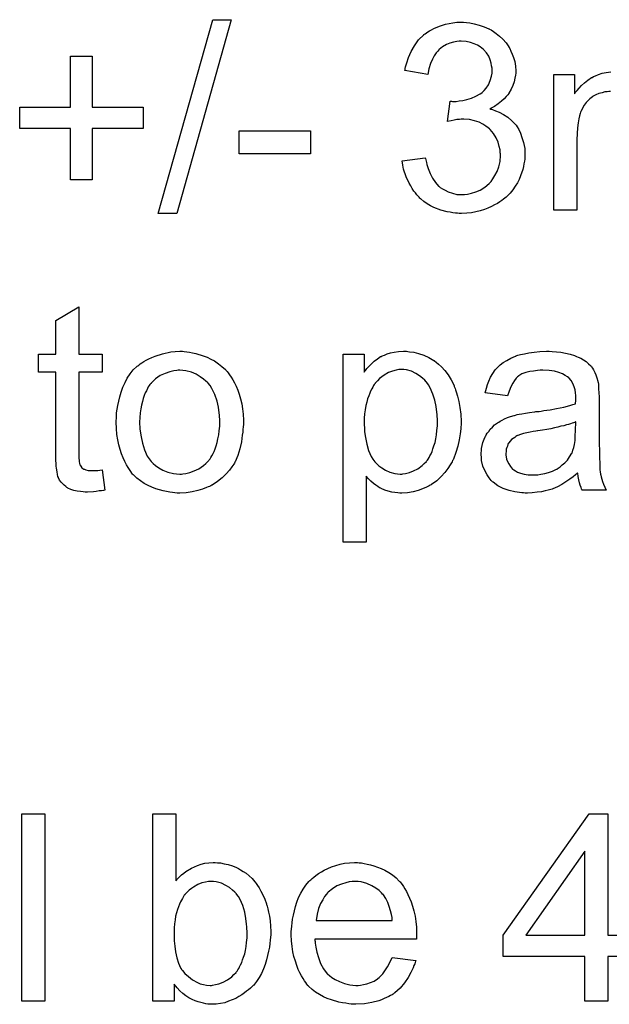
# Model space of a CAD drawing. Extents: x -2 to 8.5, y -2.9 to 5.2.
# Tile 117 of 207: x 5.42 to 5.672, y 0.632 to 1.052. Entities that reach past the tile are written whole.
import ezdxf

# ---------------------------------------------------------------- set-up
doc = ezdxf.new("R2010")
doc.units = 0
doc.layers.add('acc-ni-360-20-out-a_document', color=1, linetype='CONTINUOUS')

msp = doc.modelspace()

# ---------------------------------------------------------------- linework, layer by layer
at = {"layer": 'acc-ni-360-20-out-a_document', "color": 1}
for points in [[(5.487251, 0.969639), (5.479384, 0.969639), (5.50264, 1.05248), (5.510507, 1.05248), (5.487251, 0.969639)], [(5.61105, 1.051323), (5.612555, 1.051092), (5.614406, 1.050745), (5.616488, 1.050166), (5.618571, 1.049472), (5.620654, 1.048546), (5.620769, 1.048546), (5.620885, 1.048431), (5.621579, 1.048083), (5.62262, 1.047389), (5.623777, 1.046579), (5.625166, 1.045422), (5.626554, 1.04415), (5.627943, 1.042646), (5.6291, 1.04091), (5.629215, 1.040679), (5.629562, 1.0401), (5.630025, 1.039059), (5.630604, 1.037786), (5.631182, 1.036282), (5.631645, 1.034547), (5.631992, 1.03258), (5.632108, 1.030613), (5.632108, 1.030381), (5.632108, 1.029687), (5.631992, 1.028762), (5.631761, 1.027489), (5.631414, 1.025985), (5.630835, 1.024365), (5.630141, 1.022745), (5.629215, 1.021125), (5.6291, 1.020894), (5.628752, 1.020431), (5.628058, 1.019621), (5.627133, 1.018696), (5.625976, 1.017654), (5.624587, 1.016497), (5.622967, 1.015456), (5.621001, 1.014415), (5.621116, 1.014415), (5.621348, 1.014299), (5.621695, 1.014183), (5.622158, 1.014068), (5.62343, 1.013605), (5.62505, 1.012911), (5.626901, 1.011985), (5.628752, 1.010828), (5.630488, 1.009324), (5.632108, 1.007588), (5.632224, 1.007357), (5.632686, 1.006663), (5.633381, 1.005506), (5.634075, 1.004002), (5.634769, 1.002151), (5.635463, 0.999952), (5.635926, 0.997407), (5.636042, 0.99463), (5.636042, 0.994514), (5.636042, 0.994167), (5.636042, 0.993589), (5.635926, 0.992895), (5.63581, 0.991969), (5.635579, 0.990928), (5.635347, 0.989771), (5.635116, 0.988498), (5.63419, 0.985721), (5.633496, 0.984217), (5.632802, 0.982829), (5.631876, 0.981325), (5.630835, 0.979821), (5.629678, 0.978316), (5.62829, 0.976928), (5.628174, 0.976812), (5.627943, 0.976581), (5.62748, 0.976234), (5.626901, 0.975771), (5.626207, 0.975192), (5.625282, 0.974614), (5.62424, 0.97392), (5.622967, 0.973341), (5.621695, 0.972647), (5.620191, 0.971953), (5.618687, 0.971374), (5.616951, 0.970796), (5.6151, 0.970333), (5.613133, 0.969986), (5.611166, 0.969755), (5.608968, 0.969639), (5.607926, 0.969639), (5.607232, 0.969755), (5.606307, 0.96987), (5.605265, 0.969986), (5.604108, 0.970217), (5.602836, 0.970449), (5.600059, 0.971143), (5.597166, 0.9723), (5.595662, 0.972994), (5.594274, 0.973804), (5.592886, 0.974845), (5.591497, 0.975887), (5.591381, 0.976002), (5.59115, 0.976234), (5.590803, 0.976581), (5.590456, 0.977044), (5.589877, 0.977622), (5.589299, 0.978432), (5.588605, 0.979242), (5.58791, 0.980283), (5.587216, 0.98144), (5.586522, 0.982597), (5.585249, 0.985374), (5.584208, 0.988614), (5.583861, 0.990349), (5.58363, 0.9922), (5.593464, 0.993473), (5.593464, 0.993357), (5.59358, 0.993126), (5.593695, 0.992663), (5.593811, 0.992085), (5.593927, 0.99139), (5.594158, 0.990581), (5.594737, 0.988845), (5.595547, 0.986763), (5.596588, 0.984796), (5.597745, 0.982944), (5.599133, 0.981325), (5.599365, 0.981209), (5.599828, 0.980746), (5.600753, 0.980168), (5.60191, 0.979589), (5.603298, 0.978895), (5.605034, 0.978316), (5.607001, 0.977854), (5.609083, 0.977738), (5.609778, 0.977738), (5.61024, 0.977854), (5.611513, 0.977969), (5.613133, 0.978316), (5.614984, 0.978895), (5.616951, 0.979705), (5.618918, 0.980862), (5.620769, 0.982482), (5.621001, 0.982713), (5.621579, 0.983407), (5.622273, 0.984448), (5.623199, 0.985837), (5.624124, 0.987572), (5.624819, 0.989539), (5.625397, 0.991853), (5.625629, 0.994399), (5.625629, 0.994514), (5.625629, 0.994746), (5.625629, 0.995093), (5.625513, 0.995556), (5.625397, 0.996828), (5.62505, 0.998332), (5.624587, 1.000184), (5.623777, 1.002035), (5.62262, 1.003886), (5.621116, 1.005622), (5.620885, 1.005853), (5.620306, 1.006316), (5.619381, 1.00701), (5.618108, 1.00782), (5.616488, 1.00863), (5.614521, 1.009324), (5.612323, 1.009787), (5.609893, 1.010018), (5.608852, 1.010018), (5.608042, 1.009903), (5.607001, 1.009787), (5.605844, 1.009555), (5.604456, 1.009324), (5.602951, 1.008977), (5.604108, 1.017654), (5.604687, 1.017654), (5.60515, 1.017539), (5.606654, 1.017539), (5.607926, 1.01777), (5.609431, 1.018001), (5.611166, 1.018349), (5.613133, 1.018927), (5.614984, 1.019737), (5.616951, 1.020778), (5.617067, 1.020778), (5.617182, 1.020894), (5.617761, 1.021357), (5.618571, 1.022167), (5.619497, 1.023208), (5.620422, 1.024712), (5.621232, 1.026448), (5.62181, 1.028415), (5.622042, 1.029572), (5.622042, 1.030844), (5.622042, 1.03096), (5.622042, 1.031076), (5.622042, 1.03177), (5.62181, 1.032695), (5.621579, 1.033968), (5.621116, 1.035357), (5.620538, 1.036861), (5.619612, 1.038365), (5.61834, 1.039753), (5.618224, 1.039869), (5.617645, 1.040332), (5.616835, 1.04091), (5.615794, 1.041604), (5.614406, 1.042183), (5.612786, 1.042761), (5.610935, 1.043224), (5.608852, 1.04334), (5.607926, 1.04334), (5.606885, 1.043108), (5.605497, 1.042877), (5.603993, 1.042414), (5.602489, 1.041836), (5.600869, 1.04091), (5.599365, 1.039753), (5.599249, 1.039637), (5.598786, 1.039059), (5.598092, 1.038249), (5.597282, 1.037092), (5.596472, 1.035588), (5.595662, 1.033737), (5.594968, 1.031538), (5.594505, 1.028993), (5.584671, 1.030728), (5.584671, 1.030844), (5.584787, 1.031191), (5.584902, 1.031654), (5.585018, 1.032348), (5.585249, 1.033158), (5.585596, 1.034084), (5.586291, 1.036282), (5.587448, 1.038828), (5.588836, 1.041373), (5.590572, 1.043803), (5.59277, 1.046001), (5.592886, 1.046117), (5.593117, 1.046232), (5.593464, 1.046464), (5.593927, 1.046811), (5.594505, 1.047274), (5.595315, 1.047736), (5.596125, 1.048199), (5.597166, 1.048778), (5.59948, 1.049703), (5.602141, 1.050629), (5.605265, 1.051207), (5.606885, 1.051439), (5.609778, 1.051439), (5.61105, 1.051323)], [(5.451153, 1.015109), (5.472905, 1.015109), (5.472905, 1.005969), (5.451153, 1.005969), (5.451153, 0.983986), (5.441897, 0.983986), (5.441897, 1.005969), (5.420145, 1.005969), (5.420145, 1.015109), (5.441897, 1.015109), (5.441897, 1.036861), (5.451153, 1.036861), (5.451153, 1.015109)], [(5.672603, 1.02182), (5.671909, 1.02182), (5.671099, 1.021704), (5.670173, 1.021588), (5.669016, 1.021241), (5.667628, 1.020894), (5.666355, 1.020316), (5.664967, 1.019621), (5.664851, 1.019506), (5.664388, 1.019159), (5.66381, 1.018696), (5.663, 1.018001), (5.66219, 1.017076), (5.66138, 1.015919), (5.66057, 1.014646), (5.659876, 1.013142), (5.65976, 1.012911), (5.659644, 1.012332), (5.659413, 1.011407), (5.659066, 1.010134), (5.658719, 1.008398), (5.658487, 1.006316), (5.658372, 1.003886), (5.658256, 1.001109), (5.658256, 0.971027), (5.648422, 0.971027), (5.648422, 1.029109), (5.657215, 1.029109), (5.657215, 1.020778), (5.65733, 1.02101), (5.657677, 1.021472), (5.658372, 1.022282), (5.659182, 1.023208), (5.660223, 1.024365), (5.661496, 1.025522), (5.662884, 1.026679), (5.664504, 1.02772), (5.664735, 1.027836), (5.665314, 1.028183), (5.666239, 1.02853), (5.667512, 1.029109), (5.669016, 1.029572), (5.670752, 1.029919), (5.672718, 1.030266)], [(5.544407, 0.995093), (5.513978, 0.995093), (5.513978, 1.004927), (5.544407, 1.004927), (5.544407, 0.995093)], [(5.445368, 0.909544), (5.455318, 0.909544), (5.455318, 0.901908), (5.445368, 0.901908), (5.445368, 0.867777), (5.445368, 0.867545), (5.445368, 0.867082), (5.445368, 0.866388), (5.445484, 0.865578), (5.445599, 0.863727), (5.445715, 0.862917), (5.445831, 0.862339), (5.445947, 0.862107), (5.446294, 0.861644), (5.446756, 0.861066), (5.447566, 0.860487), (5.447798, 0.860372), (5.448376, 0.86014), (5.449417, 0.859909), (5.450922, 0.859793), (5.452079, 0.859793), (5.452657, 0.859909), (5.453467, 0.859909), (5.454393, 0.860025), (5.455318, 0.86014), (5.456591, 0.851463), (5.456359, 0.851463), (5.455897, 0.851347), (5.455087, 0.851231), (5.454046, 0.851116), (5.452889, 0.850884), (5.451616, 0.850769), (5.44907, 0.850653), (5.448145, 0.850653), (5.447219, 0.850769), (5.446062, 0.850884), (5.444674, 0.851), (5.443285, 0.851347), (5.442013, 0.851694), (5.44074, 0.852273), (5.440624, 0.852388), (5.440277, 0.85262), (5.439814, 0.852967), (5.43912, 0.853545), (5.438542, 0.854124), (5.437847, 0.854934), (5.437153, 0.855744), (5.43669, 0.856785), (5.43669, 0.856901), (5.436459, 0.857364), (5.436343, 0.858173), (5.436112, 0.85933), (5.435881, 0.860835), (5.435765, 0.86176), (5.435765, 0.862801), (5.435649, 0.864074), (5.435533, 0.865347), (5.435533, 0.866735), (5.435533, 0.868355), (5.435533, 0.901908), (5.428244, 0.901908), (5.428244, 0.909544), (5.435533, 0.909544), (5.435533, 0.923891), (5.445368, 0.929792), (5.445368, 0.909544)], [(5.490491, 0.910701), (5.491532, 0.910586), (5.492689, 0.910354), (5.493962, 0.910123), (5.495466, 0.909891), (5.49859, 0.90885), (5.50021, 0.908272), (5.50183, 0.907462), (5.503449, 0.906652), (5.505069, 0.905495), (5.506573, 0.904338), (5.508077, 0.902949), (5.508193, 0.902834), (5.508425, 0.902602), (5.508772, 0.902139), (5.509234, 0.901561), (5.509813, 0.900751), (5.510507, 0.89971), (5.511201, 0.898553), (5.511895, 0.89728), (5.51259, 0.895892), (5.513284, 0.894156), (5.513978, 0.892421), (5.514557, 0.890454), (5.515019, 0.888371), (5.515367, 0.886173), (5.515598, 0.883859), (5.515714, 0.881313), (5.515714, 0.881198), (5.515714, 0.880851), (5.515714, 0.880272), (5.515714, 0.879462), (5.515598, 0.878537), (5.515482, 0.87738), (5.515482, 0.876223), (5.515251, 0.87495), (5.514904, 0.872058), (5.514209, 0.869165), (5.5134, 0.866273), (5.512243, 0.863611), (5.512243, 0.863496), (5.512127, 0.86338), (5.511895, 0.863033), (5.511664, 0.86257), (5.510854, 0.861413), (5.509813, 0.860025), (5.508425, 0.858405), (5.506689, 0.856785), (5.504722, 0.855165), (5.502408, 0.853661), (5.502292, 0.853661), (5.502177, 0.853545), (5.50183, 0.853314), (5.501251, 0.853083), (5.500673, 0.852851), (5.499978, 0.85262), (5.498243, 0.851926), (5.496276, 0.851347), (5.493846, 0.850769), (5.491301, 0.850306), (5.488524, 0.85019), (5.487367, 0.85019), (5.486441, 0.850306), (5.4854, 0.850422), (5.484243, 0.850653), (5.482855, 0.850884), (5.481466, 0.851116), (5.478342, 0.852041), (5.476607, 0.852736), (5.474987, 0.85343), (5.473367, 0.854355), (5.471748, 0.855397), (5.470243, 0.856554), (5.468739, 0.857942), (5.468624, 0.858058), (5.468392, 0.858289), (5.468045, 0.858752), (5.467582, 0.859446), (5.467004, 0.860256), (5.466425, 0.861182), (5.465731, 0.862339), (5.465037, 0.863727), (5.464343, 0.865231), (5.463649, 0.866967), (5.46307, 0.868818), (5.462492, 0.870785), (5.462029, 0.872983), (5.461682, 0.875297), (5.46145, 0.877842), (5.461335, 0.880504), (5.461335, 0.880735), (5.461335, 0.881198), (5.46145, 0.882008), (5.46145, 0.883165), (5.461566, 0.884437), (5.461797, 0.886057), (5.462029, 0.887677), (5.462492, 0.889528), (5.462954, 0.891379), (5.463533, 0.893346), (5.464227, 0.895429), (5.465153, 0.897396), (5.466078, 0.899247), (5.467351, 0.901098), (5.468624, 0.902834), (5.470243, 0.904338), (5.470359, 0.904453), (5.470591, 0.904569), (5.471053, 0.904916), (5.471632, 0.905379), (5.472326, 0.905842), (5.473252, 0.90642), (5.474177, 0.906999), (5.475334, 0.907577), (5.476607, 0.908156), (5.477995, 0.908734), (5.481119, 0.909776), (5.484706, 0.910586), (5.486557, 0.910701), (5.488524, 0.910817), (5.489681, 0.910817), (5.490491, 0.910701)], [(5.585944, 0.910701), (5.586753, 0.910586), (5.588489, 0.910354), (5.590572, 0.909891), (5.59277, 0.909197), (5.594968, 0.908156), (5.597166, 0.906883), (5.597282, 0.906883), (5.597398, 0.906652), (5.598092, 0.906189), (5.599133, 0.905263), (5.600406, 0.904106), (5.601794, 0.902602), (5.603183, 0.900751), (5.604571, 0.898553), (5.605728, 0.896123), (5.605728, 0.896007), (5.605844, 0.895776), (5.60596, 0.895429), (5.606191, 0.894966), (5.606422, 0.894272), (5.606654, 0.893462), (5.607232, 0.891611), (5.607811, 0.889297), (5.608274, 0.886751), (5.608621, 0.883859), (5.608736, 0.880851), (5.608736, 0.880735), (5.608736, 0.880504), (5.608736, 0.880041), (5.608736, 0.879347), (5.608621, 0.878537), (5.608621, 0.877611), (5.608389, 0.875529), (5.607926, 0.872983), (5.607348, 0.870322), (5.606538, 0.867545), (5.605497, 0.864768), (5.605497, 0.864653), (5.605381, 0.864421), (5.60515, 0.864074), (5.604918, 0.863611), (5.604108, 0.862339), (5.603067, 0.860719), (5.601794, 0.858983), (5.600175, 0.857248), (5.598323, 0.855512), (5.596125, 0.853893), (5.596009, 0.853893), (5.595894, 0.853777), (5.595547, 0.853545), (5.595084, 0.853314), (5.593927, 0.852736), (5.592307, 0.852041), (5.59034, 0.851347), (5.588257, 0.850769), (5.585828, 0.850306), (5.583398, 0.85019), (5.582588, 0.85019), (5.581663, 0.850306), (5.580506, 0.850422), (5.579117, 0.850653), (5.577613, 0.851), (5.576109, 0.851463), (5.574605, 0.852157), (5.574489, 0.852273), (5.573911, 0.852504), (5.573217, 0.852967), (5.572291, 0.853661), (5.571365, 0.854355), (5.570208, 0.855281), (5.569167, 0.856322), (5.568241, 0.857479), (5.568241, 0.829249), (5.558407, 0.829249), (5.558407, 0.909544), (5.567316, 0.909544), (5.567316, 0.901908), (5.567431, 0.902139), (5.567894, 0.902602), (5.568473, 0.903412), (5.569398, 0.904338), (5.57044, 0.905495), (5.571597, 0.906536), (5.572985, 0.907577), (5.574373, 0.908503), (5.574605, 0.908619), (5.575068, 0.90885), (5.575993, 0.909197), (5.57715, 0.90966), (5.578539, 0.910123), (5.580158, 0.91047), (5.58201, 0.910701), (5.584092, 0.910817), (5.585365, 0.910817), (5.585944, 0.910701)], [(5.647727, 0.910701), (5.649463, 0.910586), (5.65143, 0.910354), (5.653397, 0.910007), (5.655364, 0.909544), (5.657215, 0.908966), (5.657446, 0.90885), (5.658025, 0.908619), (5.658834, 0.908272), (5.659876, 0.907809), (5.661033, 0.907115), (5.66219, 0.90642), (5.663231, 0.905495), (5.664157, 0.904569), (5.664272, 0.904453), (5.664504, 0.904106), (5.664851, 0.903528), (5.665314, 0.902834), (5.665892, 0.901792), (5.666355, 0.900751), (5.666818, 0.899478), (5.667165, 0.897974), (5.667165, 0.897859), (5.667281, 0.897511), (5.667396, 0.896817), (5.667512, 0.895892), (5.667512, 0.894619), (5.667628, 0.893115), (5.667743, 0.891148), (5.667743, 0.88895), (5.667743, 0.87576), (5.667743, 0.875644), (5.667743, 0.875181), (5.667743, 0.874487), (5.667743, 0.873562), (5.667743, 0.87252), (5.667743, 0.871248), (5.667859, 0.868471), (5.667859, 0.865578), (5.667975, 0.862686), (5.668091, 0.861413), (5.668091, 0.860256), (5.668206, 0.859215), (5.668322, 0.858405), (5.668322, 0.858289), (5.668438, 0.857826), (5.668553, 0.857132), (5.6689, 0.856207), (5.669132, 0.855165), (5.669595, 0.854008), (5.670173, 0.852736), (5.670752, 0.851463), (5.660454, 0.851463), (5.660339, 0.851579), (5.660223, 0.852041), (5.659992, 0.85262), (5.659644, 0.853545), (5.659297, 0.854587), (5.659066, 0.85586), (5.658834, 0.857248), (5.658603, 0.858752), (5.658487, 0.858752), (5.658372, 0.858521), (5.657677, 0.857942), (5.656636, 0.857132), (5.655248, 0.856091), (5.653512, 0.85505), (5.651777, 0.853893), (5.649926, 0.852851), (5.647959, 0.852041), (5.647727, 0.851926), (5.647033, 0.85181), (5.645992, 0.851463), (5.644719, 0.851116), (5.643099, 0.850769), (5.641248, 0.850537), (5.639166, 0.850306), (5.637083, 0.85019), (5.636157, 0.85019), (5.635463, 0.850306), (5.634653, 0.850306), (5.633728, 0.850422), (5.631645, 0.850769), (5.629331, 0.851347), (5.626786, 0.852157), (5.624472, 0.853314), (5.622389, 0.854818), (5.622158, 0.85505), (5.621579, 0.855628), (5.620769, 0.856669), (5.619844, 0.858058), (5.618918, 0.859793), (5.618108, 0.86176), (5.61753, 0.86419), (5.617414, 0.865347), (5.617298, 0.866735), (5.617298, 0.866967), (5.617298, 0.867429), (5.617414, 0.868239), (5.61753, 0.869281), (5.617761, 0.870553), (5.618108, 0.871826), (5.618571, 0.873215), (5.619149, 0.874487), (5.619265, 0.874603), (5.619497, 0.875066), (5.619959, 0.87576), (5.620538, 0.87657), (5.621232, 0.877495), (5.622158, 0.878421), (5.623083, 0.879347), (5.62424, 0.880157), (5.624356, 0.880272), (5.624819, 0.880504), (5.625397, 0.880966), (5.626323, 0.881429), (5.627364, 0.881892), (5.628637, 0.882471), (5.629909, 0.882933), (5.631414, 0.883396), (5.631529, 0.883396), (5.631992, 0.883512), (5.632686, 0.883743), (5.633612, 0.883859), (5.634769, 0.88409), (5.636273, 0.884322), (5.638008, 0.884669), (5.640091, 0.8849), (5.640207, 0.8849), (5.64067, 0.885016), (5.641248, 0.885016), (5.642058, 0.885132), (5.642984, 0.885247), (5.644141, 0.885479), (5.645413, 0.885594), (5.646802, 0.885826), (5.649578, 0.886404), (5.652587, 0.886983), (5.655248, 0.887677), (5.65652, 0.888024), (5.657677, 0.888371), (5.657677, 0.888487), (5.657677, 0.888718), (5.657793, 0.889413), (5.657793, 0.890222), (5.657793, 0.890685), (5.657793, 0.890917), (5.657793, 0.891032), (5.657793, 0.891148), (5.657793, 0.891842), (5.657677, 0.892999), (5.657446, 0.894272), (5.657099, 0.89566), (5.65652, 0.897049), (5.655826, 0.898321), (5.654901, 0.899363), (5.654785, 0.899478), (5.654207, 0.899941), (5.653281, 0.900404), (5.652124, 0.901098), (5.650504, 0.901677), (5.648653, 0.902255), (5.646339, 0.902602), (5.643678, 0.902718), (5.642521, 0.902718), (5.641364, 0.902602), (5.639744, 0.902371), (5.638124, 0.902139), (5.636389, 0.901677), (5.634769, 0.901098), (5.633381, 0.900288), (5.633265, 0.900173), (5.632802, 0.899826), (5.632224, 0.899247), (5.631529, 0.898321), (5.630835, 0.897164), (5.630025, 0.89566), (5.629331, 0.893809), (5.628637, 0.891726), (5.619034, 0.892999), (5.619034, 0.893115), (5.619149, 0.893231), (5.619149, 0.893578), (5.619265, 0.89404), (5.619612, 0.895082), (5.620075, 0.896586), (5.620654, 0.89809), (5.621348, 0.89971), (5.622273, 0.90133), (5.623315, 0.902834), (5.62343, 0.902949), (5.623893, 0.903412), (5.624587, 0.904106), (5.625513, 0.905032), (5.626786, 0.905958), (5.62829, 0.906883), (5.630025, 0.907924), (5.631992, 0.908734), (5.632108, 0.908734), (5.632224, 0.90885), (5.632571, 0.908966), (5.633033, 0.909082), (5.63419, 0.909429), (5.63581, 0.909776), (5.637661, 0.910123), (5.639975, 0.91047), (5.642405, 0.910701), (5.645182, 0.910817), (5.646455, 0.910817), (5.647727, 0.910701)], [(5.488524, 0.902718), (5.48783, 0.902718), (5.487251, 0.902602), (5.485979, 0.902487), (5.484243, 0.902024), (5.482276, 0.90133), (5.480194, 0.900404), (5.478227, 0.899015), (5.477185, 0.89809), (5.47626, 0.897164), (5.47626, 0.897049), (5.476029, 0.896933), (5.475797, 0.896586), (5.47545, 0.896123), (5.475103, 0.895544), (5.474756, 0.89485), (5.474293, 0.893925), (5.47383, 0.892999), (5.473367, 0.891842), (5.472905, 0.890685), (5.472557, 0.889297), (5.47221, 0.887793), (5.471863, 0.886173), (5.471632, 0.884437), (5.471516, 0.88247), (5.4714, 0.880504), (5.4714, 0.880388), (5.4714, 0.880041), (5.4714, 0.879462), (5.471516, 0.878652), (5.471516, 0.877727), (5.471632, 0.876685), (5.471979, 0.874256), (5.472557, 0.871479), (5.473483, 0.868702), (5.47464, 0.866041), (5.47545, 0.864884), (5.47626, 0.863727), (5.476376, 0.863727), (5.476491, 0.863496), (5.477185, 0.862917), (5.478227, 0.861991), (5.479615, 0.861066), (5.481351, 0.860025), (5.483433, 0.859099), (5.485863, 0.858521), (5.487136, 0.858405), (5.488524, 0.858289), (5.489218, 0.858289), (5.489797, 0.858405), (5.491069, 0.858636), (5.492805, 0.858983), (5.494656, 0.859678), (5.496739, 0.860603), (5.498706, 0.861992), (5.499747, 0.862917), (5.500673, 0.863843), (5.500788, 0.863958), (5.500904, 0.864074), (5.501135, 0.864421), (5.501483, 0.864884), (5.50183, 0.865463), (5.502292, 0.866157), (5.502755, 0.867082), (5.503218, 0.868008), (5.503681, 0.869165), (5.504028, 0.870438), (5.504491, 0.871826), (5.504838, 0.87333), (5.505185, 0.875066), (5.505416, 0.876801), (5.505648, 0.878768), (5.505648, 0.880851), (5.505648, 0.880966), (5.505648, 0.881313), (5.505648, 0.881892), (5.505532, 0.882586), (5.505532, 0.883512), (5.505416, 0.884553), (5.505069, 0.886983), (5.504491, 0.889528), (5.503565, 0.892305), (5.502292, 0.89485), (5.501598, 0.896123), (5.500673, 0.897164), (5.500673, 0.89728), (5.500441, 0.897396), (5.499747, 0.89809), (5.498706, 0.8989), (5.497317, 0.899941), (5.495582, 0.900982), (5.493499, 0.901908), (5.491185, 0.902487), (5.489913, 0.902602), (5.488524, 0.902718)], [(5.583167, 0.903065), (5.582588, 0.903065), (5.582125, 0.902949), (5.580968, 0.902718), (5.579464, 0.902371), (5.577729, 0.901677), (5.575878, 0.900635), (5.574836, 0.899941), (5.573911, 0.899131), (5.572985, 0.898206), (5.57206, 0.897164), (5.57206, 0.897049), (5.571828, 0.896933), (5.571597, 0.896586), (5.571365, 0.896123), (5.571018, 0.895429), (5.570555, 0.894735), (5.570093, 0.893809), (5.569745, 0.892884), (5.569283, 0.891726), (5.56882, 0.890454), (5.568473, 0.889065), (5.56801, 0.887561), (5.567779, 0.885826), (5.567547, 0.88409), (5.567316, 0.882239), (5.567316, 0.880157), (5.567316, 0.880041), (5.567316, 0.879694), (5.567316, 0.879115), (5.567431, 0.878305), (5.567431, 0.87738), (5.567547, 0.876338), (5.567894, 0.873909), (5.568473, 0.871132), (5.569167, 0.868471), (5.570324, 0.86581), (5.571018, 0.864653), (5.571828, 0.863611), (5.57206, 0.86338), (5.572638, 0.862802), (5.573564, 0.861876), (5.574836, 0.86095), (5.576456, 0.860025), (5.578307, 0.859099), (5.58039, 0.858521), (5.581547, 0.858405), (5.582704, 0.858289), (5.583398, 0.858289), (5.583861, 0.858405), (5.585018, 0.858636), (5.586638, 0.858983), (5.588373, 0.859678), (5.590224, 0.860603), (5.592076, 0.861992), (5.593001, 0.862802), (5.593927, 0.863727), (5.593927, 0.863843), (5.594158, 0.863958), (5.59439, 0.864306), (5.594621, 0.864768), (5.595084, 0.865347), (5.595431, 0.866157), (5.595894, 0.866967), (5.596356, 0.868008), (5.596704, 0.869049), (5.597166, 0.870438), (5.597629, 0.871826), (5.597976, 0.87333), (5.598208, 0.875066), (5.598439, 0.876917), (5.598671, 0.878884), (5.598671, 0.880966), (5.598671, 0.881082), (5.598671, 0.881429), (5.598671, 0.882008), (5.598555, 0.882818), (5.598555, 0.883743), (5.598439, 0.884784), (5.598092, 0.887214), (5.597514, 0.889875), (5.596704, 0.892536), (5.595547, 0.895197), (5.594852, 0.89647), (5.594042, 0.897511), (5.594042, 0.897627), (5.593811, 0.897743), (5.593233, 0.898437), (5.592307, 0.899247), (5.591034, 0.900288), (5.589414, 0.90133), (5.587563, 0.902255), (5.585481, 0.902834), (5.584324, 0.902949), (5.583167, 0.903065)], [(5.657793, 0.880619), (5.657677, 0.880619), (5.657562, 0.880504), (5.657215, 0.880388), (5.656752, 0.880272), (5.656173, 0.880041), (5.655479, 0.879809), (5.654669, 0.879578), (5.653744, 0.879347), (5.652702, 0.879), (5.65143, 0.878768), (5.650157, 0.878421), (5.648653, 0.878074), (5.647033, 0.877727), (5.645413, 0.87738), (5.643562, 0.877148), (5.641595, 0.876801), (5.641364, 0.876801), (5.64067, 0.876686), (5.639513, 0.876454), (5.63824, 0.876223), (5.636851, 0.875991), (5.635463, 0.875644), (5.63419, 0.875297), (5.633033, 0.874834), (5.632918, 0.874834), (5.632571, 0.874603), (5.632108, 0.874371), (5.631645, 0.874024), (5.630257, 0.873099), (5.6291, 0.87171), (5.6291, 0.871595), (5.628868, 0.871363), (5.628752, 0.8709), (5.628521, 0.870322), (5.62829, 0.869628), (5.628058, 0.868934), (5.627943, 0.868008), (5.627827, 0.867082), (5.627827, 0.866967), (5.627827, 0.866388), (5.627943, 0.865694), (5.628174, 0.864768), (5.628521, 0.863727), (5.6291, 0.862686), (5.629794, 0.861529), (5.630719, 0.860487), (5.630835, 0.860372), (5.631298, 0.86014), (5.631992, 0.859678), (5.632918, 0.859215), (5.63419, 0.858752), (5.635694, 0.858289), (5.63743, 0.858058), (5.639513, 0.857942), (5.640438, 0.857942), (5.641595, 0.858058), (5.642868, 0.858289), (5.644488, 0.858521), (5.646108, 0.858983), (5.647843, 0.859562), (5.649578, 0.860372), (5.64981, 0.860487), (5.650273, 0.860835), (5.651083, 0.861413), (5.652008, 0.862223), (5.65305, 0.863149), (5.654207, 0.864306), (5.655132, 0.865694), (5.656058, 0.867198), (5.656173, 0.867314), (5.656289, 0.867777), (5.65652, 0.868587), (5.656868, 0.869628), (5.657215, 0.871016), (5.657446, 0.872636), (5.657562, 0.874603), (5.657677, 0.876917), (5.657793, 0.880619)], [(5.430905, 0.633044), (5.421071, 0.633044), (5.421071, 0.713109), (5.430905, 0.713109), (5.430905, 0.633044)], [(5.486904, 0.684531), (5.48702, 0.684647), (5.487136, 0.684878), (5.487483, 0.685225), (5.488061, 0.685804), (5.48864, 0.686382), (5.489334, 0.687076), (5.49026, 0.68777), (5.491185, 0.688465), (5.493499, 0.689969), (5.49616, 0.691126), (5.497664, 0.691704), (5.499284, 0.692051), (5.50102, 0.692283), (5.502755, 0.692399), (5.503681, 0.692399), (5.504722, 0.692283), (5.505995, 0.692167), (5.507499, 0.69182), (5.509234, 0.691473), (5.511086, 0.690894), (5.512821, 0.6902), (5.513052, 0.690085), (5.513631, 0.689853), (5.514557, 0.689275), (5.515598, 0.68858), (5.516871, 0.68777), (5.518143, 0.686729), (5.519532, 0.685457), (5.520689, 0.684068), (5.520804, 0.683952), (5.521151, 0.683374), (5.52173, 0.682564), (5.522424, 0.681523), (5.523234, 0.680134), (5.524044, 0.678514), (5.524854, 0.676663), (5.525548, 0.674696), (5.525548, 0.674581), (5.525664, 0.674465), (5.525779, 0.674118), (5.525895, 0.673771), (5.526127, 0.672614), (5.526474, 0.67111), (5.526821, 0.669374), (5.527168, 0.667407), (5.527284, 0.665209), (5.527399, 0.662895), (5.527399, 0.662779), (5.527399, 0.662201), (5.527399, 0.661507), (5.527284, 0.660465), (5.527168, 0.659193), (5.527052, 0.657804), (5.526821, 0.656184), (5.526474, 0.654449), (5.525548, 0.650746), (5.52497, 0.64878), (5.524275, 0.646928), (5.523466, 0.644962), (5.522424, 0.643226), (5.521267, 0.64149), (5.519994, 0.639871), (5.519879, 0.639755), (5.519647, 0.639524), (5.5193, 0.639177), (5.518722, 0.638598), (5.517912, 0.638019), (5.517102, 0.637325), (5.516176, 0.636631), (5.515019, 0.635821), (5.513747, 0.635127), (5.512474, 0.634317), (5.50935, 0.633044), (5.50773, 0.632466), (5.505995, 0.632119), (5.504144, 0.631887), (5.502292, 0.631772), (5.50183, 0.631772), (5.501251, 0.631887), (5.500557, 0.631887), (5.499747, 0.632003), (5.498706, 0.632235), (5.496392, 0.632813), (5.495119, 0.633276), (5.493846, 0.633854), (5.492458, 0.634548), (5.491185, 0.635358), (5.489797, 0.6364), (5.488524, 0.637557), (5.487367, 0.638829), (5.48621, 0.640333), (5.48621, 0.633044), (5.47707, 0.633044), (5.47707, 0.713109), (5.486904, 0.713109), (5.486904, 0.684531)], [(5.671446, 0.661275), (5.682322, 0.661275), (5.682322, 0.652251), (5.671446, 0.652251), (5.671446, 0.633044), (5.661611, 0.633044), (5.661611, 0.652251), (5.626786, 0.652251), (5.626786, 0.661275), (5.663462, 0.713109), (5.671446, 0.713109), (5.671446, 0.661275)], [(5.661611, 0.697142), (5.636389, 0.661275), (5.661611, 0.661275), (5.661611, 0.697142)], [(5.565233, 0.692283), (5.566159, 0.692167), (5.567316, 0.691936), (5.568588, 0.691704), (5.570093, 0.691357), (5.571481, 0.69101), (5.573101, 0.690432), (5.574605, 0.689853), (5.576225, 0.689043), (5.577845, 0.688118), (5.579464, 0.687076), (5.580968, 0.685804), (5.582357, 0.684415), (5.582472, 0.684299), (5.582704, 0.684068), (5.583051, 0.683605), (5.583514, 0.682911), (5.584092, 0.682101), (5.584671, 0.681176), (5.585365, 0.680019), (5.586059, 0.67863), (5.586753, 0.677126), (5.587448, 0.675506), (5.588026, 0.673655), (5.588605, 0.671688), (5.589067, 0.66949), (5.589414, 0.667176), (5.589646, 0.664746), (5.589762, 0.662085), (5.589762, 0.661969), (5.589762, 0.661507), (5.589762, 0.660697), (5.589646, 0.65954), (5.546258, 0.65954), (5.546258, 0.659424), (5.546258, 0.659077), (5.546374, 0.658614), (5.546374, 0.65792), (5.54649, 0.65711), (5.546721, 0.656184), (5.547068, 0.654102), (5.547762, 0.651788), (5.548688, 0.649242), (5.549961, 0.646928), (5.551581, 0.644846), (5.551696, 0.644846), (5.551812, 0.644614), (5.552506, 0.644036), (5.553547, 0.643226), (5.554936, 0.642416), (5.556787, 0.64149), (5.55887, 0.640681), (5.561184, 0.640102), (5.562456, 0.639986), (5.563845, 0.639871), (5.56477, 0.639871), (5.565812, 0.639986), (5.567084, 0.640218), (5.568473, 0.640565), (5.570093, 0.641028), (5.571597, 0.641722), (5.573101, 0.642648), (5.573217, 0.642763), (5.573795, 0.643226), (5.574489, 0.64392), (5.575299, 0.644846), (5.576225, 0.646119), (5.577266, 0.647738), (5.578307, 0.64959), (5.579233, 0.651788), (5.589414, 0.650515), (5.589414, 0.650399), (5.589299, 0.650168), (5.589183, 0.649705), (5.588952, 0.649011), (5.588605, 0.648317), (5.588257, 0.647391), (5.587332, 0.645424), (5.586175, 0.643226), (5.584555, 0.640912), (5.582704, 0.638714), (5.58039, 0.636631), (5.580274, 0.636631), (5.580043, 0.6364), (5.579696, 0.636168), (5.579233, 0.635821), (5.578539, 0.635474), (5.577845, 0.635127), (5.576919, 0.634664), (5.575878, 0.634201), (5.574721, 0.633739), (5.573564, 0.633276), (5.570671, 0.632582), (5.567431, 0.632003), (5.563845, 0.631772), (5.562572, 0.631772), (5.561762, 0.631887), (5.560721, 0.632003), (5.559448, 0.632235), (5.55806, 0.632466), (5.556556, 0.632697), (5.553316, 0.633623), (5.551581, 0.634317), (5.549961, 0.635011), (5.548225, 0.635937), (5.546605, 0.636978), (5.545101, 0.638135), (5.543597, 0.639524), (5.543482, 0.639639), (5.54325, 0.639871), (5.542903, 0.640333), (5.54244, 0.641028), (5.541862, 0.641838), (5.541283, 0.642763), (5.540589, 0.64392), (5.539895, 0.645193), (5.539201, 0.646697), (5.538507, 0.648317), (5.537928, 0.650168), (5.53735, 0.652135), (5.536887, 0.654217), (5.53654, 0.656532), (5.536308, 0.658961), (5.536193, 0.661507), (5.536193, 0.661622), (5.536193, 0.662201), (5.536193, 0.662895), (5.536308, 0.663936), (5.536424, 0.665209), (5.53654, 0.666597), (5.536771, 0.668217), (5.537118, 0.669837), (5.538044, 0.673539), (5.538622, 0.675391), (5.539316, 0.677357), (5.540242, 0.679209), (5.541283, 0.680944), (5.54244, 0.68268), (5.543713, 0.684299), (5.543829, 0.684415), (5.54406, 0.684647), (5.544523, 0.684994), (5.545101, 0.685572), (5.545796, 0.686151), (5.546721, 0.686845), (5.547762, 0.687655), (5.549035, 0.688349), (5.550308, 0.689159), (5.551812, 0.689853), (5.553432, 0.690547), (5.555167, 0.691126), (5.557019, 0.691704), (5.558985, 0.692051), (5.561068, 0.692283), (5.563266, 0.692399), (5.564423, 0.692399), (5.565233, 0.692283)], [(5.502987, 0.684299), (5.501251, 0.684299), (5.500788, 0.684184), (5.499516, 0.683952), (5.498011, 0.683605), (5.496276, 0.682911), (5.494425, 0.68187), (5.493499, 0.681291), (5.492574, 0.680481), (5.491648, 0.679672), (5.490722, 0.67863), (5.490722, 0.678514), (5.490491, 0.678399), (5.49026, 0.678052), (5.490028, 0.677589), (5.489681, 0.67701), (5.489218, 0.676316), (5.488871, 0.675506), (5.488408, 0.674581), (5.487946, 0.673424), (5.487599, 0.672267), (5.487136, 0.670878), (5.486789, 0.66949), (5.486557, 0.66787), (5.486326, 0.666135), (5.486094, 0.664399), (5.486094, 0.662432), (5.486094, 0.662317), (5.486094, 0.661969), (5.486094, 0.661391), (5.486094, 0.660697), (5.48621, 0.659887), (5.48621, 0.658846), (5.486441, 0.656647), (5.486789, 0.654217), (5.487251, 0.651672), (5.487946, 0.649358), (5.488408, 0.648317), (5.488871, 0.647391), (5.488871, 0.647275), (5.489103, 0.647044), (5.489334, 0.646697), (5.489681, 0.646234), (5.490722, 0.644962), (5.492226, 0.643689), (5.493962, 0.6423), (5.49616, 0.641028), (5.497317, 0.640565), (5.498706, 0.640218), (5.499978, 0.639986), (5.501483, 0.639871), (5.502061, 0.639871), (5.502524, 0.639986), (5.503797, 0.640218), (5.505301, 0.640565), (5.507036, 0.641259), (5.508887, 0.642185), (5.510739, 0.643573), (5.511664, 0.644499), (5.51259, 0.645424), (5.51259, 0.64554), (5.512821, 0.645656), (5.513052, 0.646003), (5.513284, 0.646466), (5.513747, 0.647044), (5.514094, 0.647738), (5.514557, 0.648664), (5.515019, 0.64959), (5.515367, 0.650746), (5.515829, 0.651904), (5.516292, 0.653292), (5.516639, 0.654796), (5.516871, 0.656416), (5.517102, 0.658151), (5.517333, 0.660118), (5.517333, 0.662085), (5.517333, 0.662201), (5.517333, 0.662548), (5.517333, 0.663126), (5.517218, 0.663936), (5.517218, 0.664862), (5.517102, 0.666019), (5.516755, 0.668449), (5.516292, 0.67111), (5.515482, 0.674002), (5.514325, 0.676548), (5.513631, 0.67782), (5.512821, 0.678862), (5.512821, 0.678977), (5.51259, 0.679093), (5.512011, 0.679672), (5.511086, 0.680597), (5.509813, 0.681638), (5.508193, 0.682564), (5.506342, 0.68349), (5.504144, 0.684068), (5.502987, 0.684299)], [(5.563382, 0.684299), (5.562688, 0.684299), (5.562225, 0.684184), (5.560952, 0.684068), (5.559448, 0.683721), (5.557597, 0.683143), (5.55563, 0.682333), (5.553779, 0.681176), (5.551928, 0.679672), (5.551696, 0.67944), (5.551234, 0.678862), (5.550424, 0.67782), (5.549614, 0.676432), (5.548688, 0.674812), (5.547878, 0.67273), (5.547184, 0.6703), (5.546837, 0.667639), (5.579349, 0.667639), (5.579349, 0.667754), (5.579349, 0.667986), (5.579233, 0.668333), (5.579233, 0.668796), (5.579002, 0.670184), (5.578654, 0.671688), (5.578076, 0.673539), (5.577497, 0.675275), (5.576572, 0.67701), (5.57553, 0.678514), (5.57553, 0.67863), (5.575299, 0.678746), (5.574721, 0.67944), (5.573679, 0.680366), (5.572291, 0.681407), (5.570555, 0.682448), (5.568473, 0.683374), (5.566043, 0.684068), (5.56477, 0.684184), (5.563382, 0.684299)]]:
    msp.add_lwpolyline(points, dxfattribs=at)

doc.saveas('drawing.dxf')
